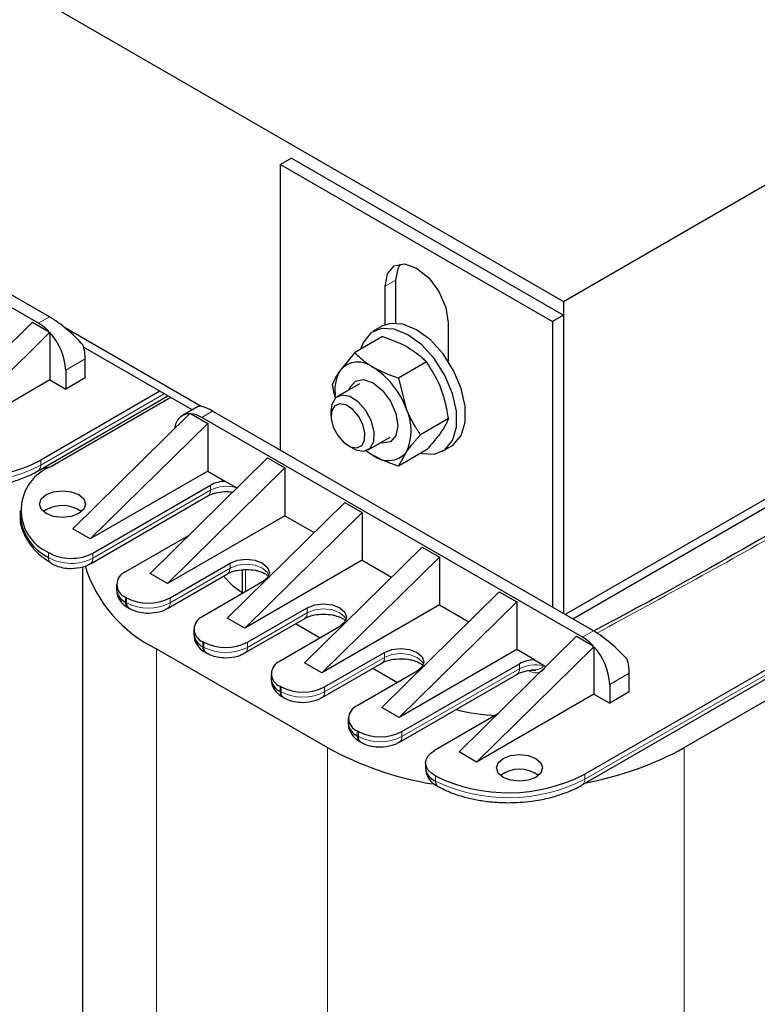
# Model space of a CAD drawing. Header units: millimetres. Extents: x 5 to 418, y 2 to 292.
# Tile 36 of 43: x 363 to 382, y 85 to 110. Entities that reach past the tile are written whole.
import ezdxf

# ---------------------------------------------------------------- set-up
doc = ezdxf.new("R2010")
doc.units = ezdxf.units.MM

msp = doc.modelspace()

# ---------------------------------------------------------------- linework, layer by layer
at = {"color": 7, "linetype": 'Continuous', "lineweight": 25}
for p, q in [((358.5883, 113.7016), (377.4134, 102.8341)), ((377.4134, 102.8341), (388.416, 109.1857)), ((364.0491, 102.4328), (354.1496, 108.1477)), ((363.7662, 102.2696), (353.9267, 107.9498)), ((370.3423, 106.5568), (370.0595, 106.3936)), ((370.3423, 106.5568), (377.4134, 102.4748)), ((370.0595, 106.3936), (377.1305, 102.3115)), ((370.0595, 98.9631), (370.0595, 106.3936)), ((373.0576, 102.2717), (373.0576, 103.3889)), ((372.7748, 102.2265), (372.7748, 103.2256)), ((377.4134, 102.8341), (377.4134, 94.7178)), ((377.4134, 102.4748), (377.1305, 102.3115)), ((377.4134, 102.4748), (377.4134, 94.7178)), ((360.556, 99.2895), (363.6107, 102.294)), ((363.6107, 102.294), (364.0434, 102.0443)), ((367.9931, 100.1069), (364.4449, 102.1552)), ((372.6951, 102.188), (372.4688, 102.0574)), ((374.4153, 102.2786), (374.4153, 101.2795)), ((377.1305, 102.3115), (377.1305, 94.8811)), ((361.0085, 99.0282), (364.0381, 102.0081)), ((364.0381, 102.0081), (364.0632, 102.0226)), ((364.0632, 102.0226), (364.0632, 100.7917)), ((372.7088, 101.9206), (371.9805, 101.5001)), ((367.7583, 100.0138), (364.9403, 101.6406)), ((364.9824, 100.8488), (364.9824, 101.3387)), ((371.9805, 101.5001), (371.6063, 101.0425)), ((373.8519, 101.2607), (373.1236, 100.8402)), ((364.4733, 101.0448), (364.4733, 100.5549)), ((364.9824, 100.8488), (364.4733, 100.5549)), ((373.1236, 100.8402), (373.321, 100.0527)), ((388.416, 101.0203), (377.4559, 94.6932)), ((364.0632, 100.7917), (361.0085, 99.0282)), ((364.0632, 100.7917), (364.4733, 100.5549)), ((372.109, 100.695), (371.5346, 100.3634)), ((388.416, 100.7917), (377.6539, 94.5789)), ((363.7565, 98.4327), (367.1269, 100.3783)), ((366.92, 100.4978), (363.8228, 98.7098)), ((367.2028, 100.3345), (364.1056, 98.5465)), ((367.9022, 100.0969), (367.5089, 99.8698)), ((394.6526, 100.1793), (377.9649, 90.5457)), ((367.6868, 99.9018), (364.6572, 96.9219)), ((367.7119, 99.9163), (367.6868, 99.9018)), ((367.7317, 99.915), (368.1644, 99.6652)), ((377.9084, 94.1055), (368.0089, 99.8203)), ((378.1912, 94.2688), (368.2917, 99.9836)), ((371.3689, 99.9971), (371.3689, 99.8569)), ((377.8986, 90.2686), (394.5864, 99.9022)), ((368.1644, 99.6652), (365.1097, 96.6606)), ((368.1644, 99.6652), (368.1644, 98.4241)), ((374.4234, 99.7876), (373.6952, 99.3671)), ((372.3345, 98.9777), (372.9089, 99.3093)), ((371.813, 99.0875), (371.9345, 99.0174)), ((374.2687, 98.9396), (374.4949, 99.0702)), ((373.8519, 98.9743), (373.1236, 98.5539)), ((373.1236, 98.5539), (373.321, 98.9095)), ((363.8572, 98.4908), (364.0934, 98.5394)), ((369.7201, 98.7672), (366.6654, 95.7626)), ((369.7201, 98.7672), (370.1726, 98.5059)), ((368.1644, 98.4241), (365.1097, 96.6606)), ((370.1726, 98.5059), (367.1179, 95.5013)), ((368.1644, 98.4241), (368.626, 98.1576)), ((370.1726, 98.5059), (370.1726, 97.2648)), ((365.1816, 96.2939), (368.2351, 98.0567)), ((368.626, 98.1576), (368.9249, 97.9851)), ((365.1153, 96.0167), (368.1689, 97.7795)), ((380.5529, 91.2395), (391.9232, 97.8035)), ((371.7282, 97.6079), (368.6735, 94.6033)), ((371.7282, 97.6079), (372.1808, 97.3466)), ((363.2855, 97.4036), (363.2855, 97.2729)), ((363.9642, 97.4198), (363.8937, 97.3709)), ((370.1726, 97.2648), (367.1179, 95.5013)), ((372.1808, 97.3466), (369.1261, 94.342)), ((370.1726, 97.2648), (370.9331, 96.8258)), ((372.1808, 97.3466), (372.1808, 96.1055)), ((365.1097, 96.6606), (364.6572, 96.9219)), ((367.67, 96.7508), (366.029, 95.8034)), ((370.6817, 93.444), (373.7364, 96.4486)), ((373.7364, 96.4486), (374.189, 96.1873)), ((367.1886, 95.1339), (368.7443, 96.032)), ((372.1808, 96.1055), (369.1261, 94.342)), ((371.1343, 93.1827), (374.189, 96.1873)), ((372.1808, 96.1055), (372.9413, 95.6665)), ((374.189, 96.1873), (374.189, 94.9462)), ((364.9137, 95.9352), (364.9137, 74.075)), ((367.1179, 95.5013), (366.6654, 95.7626)), ((367.1223, 94.8568), (368.678, 95.7548)), ((369.0603, 95.857), (369.0603, 95.2678)), ((365.7947, 95.4768), (365.7947, 95.3462)), ((369.5928, 95.5422), (368.0371, 94.6441)), ((372.6899, 92.2847), (375.7446, 95.2893)), ((375.7446, 95.2893), (376.1972, 95.028)), ((366.0572, 95.1339), (366.029, 95.1503)), ((374.189, 94.9462), (371.1343, 93.1827)), ((373.1425, 92.0234), (376.1972, 95.028)), ((374.189, 94.9462), (374.9495, 94.5072)), ((376.1972, 95.028), (376.1972, 93.7869)), ((366.0953, 94.8731), (366.1235, 94.8568)), ((369.1968, 93.9746), (370.7524, 94.8727)), ((369.1261, 94.342), (368.6735, 94.6033)), ((369.1305, 93.6975), (370.6862, 94.5955)), ((370.4501, 94.4593), (371.0917, 94.0889)), ((367.8028, 94.3175), (367.8028, 94.1869)), ((371.601, 94.3829), (370.0453, 93.4848)), ((368.0654, 93.9746), (368.0371, 93.991)), ((374.6981, 91.1254), (377.7528, 94.13)), ((377.7528, 94.13), (378.1855, 93.8802)), ((366.8351, 93.8031), (371.2757, 91.2395)), ((368.1034, 93.7138), (368.1317, 93.6975)), ((371.205, 92.8153), (372.7606, 93.7134)), ((376.1972, 93.7869), (373.1425, 92.0234)), ((375.1506, 90.8641), (378.1803, 93.8441)), ((376.6588, 93.5204), (376.1972, 93.7869)), ((378.1803, 93.8441), (378.2053, 93.8585)), ((378.2053, 93.8585), (378.2053, 92.6276)), ((371.1343, 93.1827), (370.6817, 93.444)), ((371.1387, 92.5382), (372.6943, 93.4362)), ((373.2132, 91.656), (376.2679, 93.4195)), ((376.6588, 93.5204), (376.9576, 93.3479)), ((369.811, 93.1582), (369.811, 93.0276)), ((373.6091, 93.2236), (372.0535, 92.3255)), ((372.4583, 93.3), (373.0999, 92.9296)), ((373.1469, 91.3789), (376.2016, 93.1423)), ((376.5839, 93.2554), (376.6809, 93.2592)), ((379.1246, 92.6847), (379.1246, 93.1746)), ((370.0736, 92.8153), (370.0453, 92.8317)), ((378.2053, 92.6276), (375.1506, 90.8641)), ((378.2053, 92.6276), (378.6155, 92.3908)), ((378.6155, 92.8807), (378.6155, 92.3908)), ((379.1246, 92.6847), (378.6155, 92.3908)), ((370.1116, 92.5545), (370.1399, 92.5382)), ((373.1425, 92.0234), (372.6899, 92.2847)), ((371.8192, 91.9989), (371.8192, 91.8683)), ((375.7028, 92.1136), (374.0628, 91.1669)), ((372.0818, 91.656), (372.0535, 91.6724)), ((372.1198, 91.3952), (372.1481, 91.3789)), ((375.1506, 90.8641), (374.6981, 91.1254)), ((373.8285, 90.8403), (373.8285, 90.7096))]:
    msp.add_line(p, q, dxfattribs=at)
at = {"color": 7, "linetype": 'Continuous', "lineweight": 18}
for p, q in [((373.0576, 103.3889), (372.7748, 103.2256)), ((364.0491, 102.4328), (363.7662, 102.2696)), ((364.9824, 101.3387), (364.4733, 101.0448)), ((367.0331, 100.4324), (363.8228, 98.5792)), ((394.6526, 100.0487), (377.9649, 90.4151)), ((368.2917, 99.9836), (368.0089, 99.8203)), ((363.8228, 98.5792), (363.8228, 98.7098)), ((368.2351, 97.926), (368.2351, 98.0567)), ((368.2351, 97.926), (365.1816, 96.1633)), ((364.028, 96.3072), (364.028, 96.1766)), ((365.1816, 96.1633), (365.1816, 96.2939)), ((368.7443, 96.032), (368.7443, 95.9013)), ((368.7443, 95.9013), (367.1886, 95.0033)), ((369.1482, 95.8656), (369.1482, 95.2855)), ((366.029, 95.0196), (366.029, 95.1503)), ((366.0572, 95.0033), (366.029, 95.0196)), ((366.0572, 95.0033), (366.0572, 95.1339)), ((367.1886, 95.0033), (367.1886, 95.1339)), ((370.7524, 94.742), (369.1968, 93.844)), ((370.7524, 94.8727), (370.7524, 94.742)), ((378.1912, 94.2688), (377.9084, 94.1055)), ((368.0371, 93.8603), (368.0371, 93.991)), ((368.0654, 93.844), (368.0654, 93.9746)), ((369.1968, 93.844), (369.1968, 93.9746)), ((366.8351, 93.8031), (366.8351, 71.3972)), ((368.0654, 93.844), (368.0371, 93.8603)), ((372.7606, 93.7134), (372.7606, 93.5828)), ((372.7606, 93.5828), (371.205, 92.6847)), ((376.2679, 93.2888), (376.2679, 93.4195)), ((376.2679, 93.2888), (373.2132, 91.5254)), ((376.8866, 93.3889), (376.8866, 93.3716)), ((376.9303, 93.3636), (376.9303, 93.3563)), ((376.9557, 93.349), (376.9557, 93.3459)), ((379.1246, 93.1746), (378.6155, 92.8807)), ((370.0453, 92.701), (370.0453, 92.8317)), ((370.0736, 92.6847), (370.0453, 92.701)), ((370.0736, 92.6847), (370.0736, 92.8153)), ((371.205, 92.6847), (371.205, 92.8153)), ((372.0535, 91.5417), (372.0535, 91.6724)), ((372.0818, 91.5254), (372.0818, 91.656)), ((373.2132, 91.5254), (373.2132, 91.656)), ((372.0818, 91.5254), (372.0535, 91.5417)), ((371.2757, 91.2395), (371.2757, 68.8337)), ((380.5529, 91.2395), (380.5529, 68.8337)), ((374.0859, 90.3703), (374.0859, 90.5009)), ((377.9649, 90.4151), (377.9649, 90.5457))]:
    msp.add_line(p, q, dxfattribs=at)
at = {"color": 7, "linetype": 'Continuous', "lineweight": 25, "flags": 128}
for points in [[(372.7748, 103.2256), (372.8372, 103.5521), (373.015, 103.7567), (373.2811, 103.8084), (373.595, 103.6993), (373.9089, 103.446), (374.175, 103.0871), (374.3528, 102.6771), (374.4153, 102.2786)], [(373.0576, 103.3889), (373.12, 103.7154), (373.174, 103.8081)], [(373.7017, 98.8877), (373.7273, 98.8813), (374.0569, 98.8648), (374.3306, 98.9807), (374.5265, 99.2196), (374.6286, 99.562), (374.6286, 99.9804), (374.5265, 100.4407), (374.3306, 100.9057), (374.0569, 101.3377), (373.7273, 101.7017), (373.3687, 101.9683), (373.0101, 102.1157), (372.6806, 102.1322), (372.4068, 102.0163), (372.211, 101.7774), (372.1403, 101.5924)], [(374.4949, 99.0702), (374.5569, 99.1113), (374.7528, 99.3502), (374.8548, 99.6927), (374.8548, 100.111), (374.7528, 100.5713), (374.5569, 101.0363), (374.2831, 101.4683), (373.9536, 101.8324), (373.595, 102.0989), (373.2364, 102.2464), (372.9069, 102.2628), (372.6951, 102.188)], [(371.8458, 100.543), (371.8685, 100.6042), (372.0081, 100.7649), (372.2171, 100.8055), (372.4636, 100.7198), (372.7101, 100.5209), (372.9191, 100.239), (373.0588, 99.9171), (373.1078, 99.6041), (373.0588, 99.3478), (372.9191, 99.1871), (372.7101, 99.1465), (372.6457, 99.1574)], [(371.9345, 99.0174), (372.0125, 98.9786), (372.221, 98.9419), (372.3859, 99.0162), (372.482, 99.1901), (372.4949, 99.4371), (372.4224, 99.7197), (372.2757, 99.9948), (372.077, 100.2206), (371.8567, 100.3626), (371.6482, 100.3992), (371.4833, 100.325), (371.3871, 100.1511), (371.3689, 99.9971)], [(371.5453, 99.3458), (371.7013, 99.1686), (371.8743, 99.0571), (372.038, 99.0283), (372.1675, 99.0866), (372.243, 99.2231), (372.2531, 99.4171), (372.1962, 99.639), (372.0809, 99.8551), (371.9249, 100.0323), (371.7519, 100.1438), (371.5882, 100.1726), (371.4587, 100.1143), (371.3832, 99.9778), (371.3731, 99.7838), (371.43, 99.5619), (371.5453, 99.3458)], [(372.2843, 98.9553), (372.3344, 98.9172), (372.4636, 98.8328)], [(363.9642, 97.8118), (364.1589, 97.8868), (364.3885, 97.9132), (364.6181, 97.8868), (364.8127, 97.8118), (364.9428, 97.6994), (364.9885, 97.5668), (364.9428, 97.4343), (364.8127, 97.3219), (364.6181, 97.2468), (364.3885, 97.2205), (364.1589, 97.2468), (363.9642, 97.3219), (363.8341, 97.4343), (363.7885, 97.5668), (363.8341, 97.6994), (363.9642, 97.8118)], [(368.1689, 97.7795), (368.1689, 97.7795), (368.1732, 97.7822)], [(368.7443, 96.032), (368.9389, 96.1071), (369.1685, 96.1334), (369.3981, 96.1071), (369.5928, 96.032), (369.7228, 95.9196), (369.7685, 95.7871), (369.7228, 95.6545), (369.5928, 95.5422)], [(368.678, 95.7548), (368.678, 95.7548), (368.6823, 95.7575)], [(368.5766, 95.6963), (368.813, 95.4546), (369.0603, 95.2678)], [(370.7524, 94.8727), (370.9471, 94.9478), (371.1767, 94.9741), (371.4063, 94.9478), (371.601, 94.8727), (371.731, 94.7603), (371.7767, 94.6278), (371.731, 94.4952), (371.601, 94.3829)], [(370.6862, 94.5955), (370.6862, 94.5955), (370.6905, 94.5982)], [(372.7606, 93.7134), (372.9553, 93.7885), (373.1849, 93.8148), (373.4145, 93.7885), (373.6091, 93.7134), (373.7392, 93.601), (373.7849, 93.4685), (373.7392, 93.3359), (373.6091, 93.2236)], [(372.6943, 93.4362), (372.6943, 93.4362), (372.6987, 93.4389)], [(374.0859, 90.5009), (373.9793, 90.5704), (373.8989, 90.6508), (373.848, 90.7389), (373.8287, 90.8311), (373.8416, 90.9236), (373.8864, 91.0128), (373.9611, 91.0949), (374.0628, 91.1669)], [(376.6921, 90.4641), (376.4975, 90.389), (376.2679, 90.3626), (376.0383, 90.389), (375.8436, 90.4641), (375.7135, 90.5765), (375.6679, 90.709), (375.7135, 90.8416), (375.8436, 90.9539), (376.0383, 91.029), (376.2679, 91.0554), (376.4975, 91.029), (376.6921, 90.9539), (376.8222, 90.8416), (376.8679, 90.709), (376.8222, 90.5765), (376.6921, 90.4641)]]:
    msp.add_lwpolyline(points, dxfattribs=at)
at = {"color": 7, "linetype": 'Continuous', "lineweight": 18, "flags": 128}
for points in [[(369.7578, 95.7218), (369.7228, 95.789), (369.5928, 95.9013), (369.3981, 95.9764), (369.1685, 96.0028), (368.9389, 95.9764), (368.7443, 95.9013)], [(371.7659, 94.5625), (371.731, 94.6297), (371.601, 94.742), (371.4063, 94.8171), (371.1767, 94.8435), (370.9471, 94.8171), (370.7524, 94.742)], [(373.7741, 93.4032), (373.7392, 93.4704), (373.6091, 93.5828), (373.4145, 93.6578), (373.1849, 93.6842), (372.9553, 93.6578), (372.7606, 93.5828)]]:
    msp.add_lwpolyline(points, dxfattribs=at)
at = {"color": 7, "linetype": 'Continuous', "lineweight": 25}
for centre, radius, start, end in [((363.1406, 101.2169), 1.2245, 42.50309, 59.2745), ((362.9221, 100.9691), 1.5531, 2.79599, 42.71409), ((363.752, 101.3225), 1.2306, 0.7544, 17.83527), ((372.0742, 100.6424), 0.6156, 50.75183, 139.4672), ((371.3048, 99.3098), 2.1487, 20.22711, 57.36203), ((372.4911, 100.5327), 1.0211, 150.04937, 191.38198), ((372.1777, 99.4811), 1.2782, 333.43643, 26.56357), ((367.7017, 99.5246), 0.3918, 88.51517, 179.04202), ((367.656, 99.2401), 0.6791, 58.68972, 83.59275), ((372.8531, 99.3095), 0.6156, 230.75183, 319.4672), ((361.8386, 102.556), 4.3278, 244.03467, 297.28885), ((364.525, 97.411), 1.2105, 110.27102, 245.75898), ((368.637, 97.3078), 0.8499, 90.73744, 118.21458), ((364.3844, 96.6565), 0.8713, 55.07245, 118.82932), ((364.639, 97.39), 1.3585, 184.94255, 243.27273), ((364.6172, 97.3774), 1.2216, 241.16341, 297.51307), ((368.3943, 97.0261), 3.5804, 197.26816, 244.18407), ((366.1529, 95.4768), 0.3493, 110.78342, 249.21658), ((366.195, 95.3861), 0.4024, 185.6948, 245.62534), ((366.1858, 95.0023), 0.1578, 173.70115, 234.98667), ((366.6229, 96.2257), 1.2296, 242.60967, 297.39033), ((368.1611, 94.3175), 0.3493, 110.78342, 249.21658), ((368.2032, 94.2268), 0.4024, 185.6948, 245.62534), ((368.6311, 95.0664), 1.2296, 242.60967, 297.39033), ((377.2827, 93.0529), 1.2245, 42.50309, 59.2745), ((368.1939, 93.843), 0.1578, 173.70115, 234.98667), ((377.0642, 92.805), 1.5531, 2.79599, 42.71409), ((370.1693, 93.1582), 0.3493, 110.78342, 249.21658), ((376.6697, 92.6706), 0.8499, 90.73744, 118.21458), ((377.8941, 93.1584), 1.2306, 0.7544, 17.83527), ((370.2114, 93.0675), 0.4024, 185.6948, 245.62534), ((370.2021, 92.6837), 0.1578, 173.70115, 234.98667), ((370.6393, 93.9071), 1.2296, 242.60967, 297.39033), ((372.1775, 91.9989), 0.3493, 110.78342, 249.21658), ((375.8795, 97.2106), 5.1394, 255.79471, 267.59967), ((372.2196, 91.9082), 0.4024, 185.6948, 245.62534), ((372.6475, 92.7478), 1.2296, 242.60967, 297.39033), ((372.2103, 91.5244), 0.1578, 173.70115, 234.98667), ((375.4137, 98.7754), 8.5973, 241.22839, 260.52435), ((376.5187, 98.497), 8.3033, 280.27186, 299.06841), ((374.2237, 90.7421), 0.3966, 184.69617, 249.66164), ((376.2679, 89.8422), 0.8335, 53.59148, 126.40852), ((374.2383, 90.3513), 0.1536, 172.88225, 236.91045), ((375.9807, 94.3919), 4.3278, 244.03467, 297.28885)]:
    msp.add_arc(centre, radius, start, end, dxfattribs=at)
at = {"color": 7, "linetype": 'Continuous', "lineweight": 18}
for centre, radius, start, end in [((361.8386, 102.4253), 4.3278, 244.03467, 297.28885), ((363.6664, 98.5618), 0.1574, 304.55769, 6.3404), ((368.6612, 97.1028), 0.927, 74.87119, 117.36217), ((368.0729, 97.9106), 0.163, 307.97954, 5.41867), ((364.1914, 96.1621), 0.164, 174.95068, 233.42593), ((364.6172, 97.2467), 1.2216, 241.16341, 297.51307), ((365.0255, 96.1458), 0.1571, 304.16348, 6.3761), ((368.582, 95.886), 0.163, 307.97954, 5.41867), ((366.2136, 94.9859), 0.1573, 173.65222, 235.52359), ((366.6229, 96.0951), 1.2296, 242.60967, 297.39033), ((367.0325, 94.9859), 0.1571, 304.16348, 6.3761), ((370.5902, 94.7267), 0.163, 307.97954, 5.41867), ((368.2218, 93.8266), 0.1573, 173.65222, 235.52359), ((368.6311, 94.9358), 1.2296, 242.60967, 297.39033), ((369.0407, 93.8266), 0.1571, 304.16348, 6.3761), ((372.5983, 93.5674), 0.163, 307.97954, 5.41867), ((376.1157, 93.2695), 0.1534, 304.05635, 7.25583), ((376.6933, 92.4622), 0.9297, 78.00154, 117.23372), ((376.8584, 93.2208), 0.1534, 62.03289, 79.40617), ((370.23, 92.6673), 0.1573, 173.65222, 235.52359), ((370.6393, 93.7765), 1.2296, 242.60967, 297.39033), ((371.0489, 92.6673), 0.1571, 304.16348, 6.3761), ((372.2382, 91.508), 0.1573, 173.65222, 235.52359), ((372.6475, 92.6172), 1.2296, 242.60967, 297.39033), ((373.0571, 91.508), 0.1571, 304.16348, 6.3761), ((375.9807, 94.2612), 4.3278, 244.03467, 297.28885), ((377.8085, 90.3977), 0.1574, 304.55769, 6.3404)]:
    msp.add_arc(centre, radius, start, end, dxfattribs=at)
at = {"color": 7, "linetype": 'Continuous', "lineweight": 25}
for centre, major_axis, ratio, start_param, end_param in [((364.4262, 101.834), (0.7829, -0.699), 0.2446575, 1.1165134, 2.2757929), ((361.9173, 100.3857), (2.0617, 1.9357), 0.2773458, 5.9333206, 5.9640501), ((368.6688, 99.3848), (0.7829, -0.699), 0.2446575, 2.2757929, 3.0611098), ((366.16, 97.9365), (2.0617, 1.9357), 0.2773458, 0.4862965, 0.517026), ((378.5683, 93.6699), (0.7829, -0.699), 0.2446575, 1.1165134, 2.2757929), ((376.0595, 92.2216), (2.0617, 1.9357), 0.2773458, 5.9333206, 5.9640501)]:
    msp.add_ellipse(centre, major_axis=major_axis, ratio=ratio, start_param=start_param, end_param=end_param, dxfattribs=at)
for points, knots in [([(372.7088, 101.9206), (372.894, 101.8562), (373.1294, 101.7744), (373.3267, 101.665), (373.3687, 101.6417)], [0, 0, 0, 0, 0.786664, 1, 1, 1, 1]), ([(373.3687, 101.6417), (373.5142, 101.5441), (373.6931, 101.424), (373.8268, 101.2864), (373.8519, 101.2607)], [0, 0, 0, 0, 0.8126371, 1, 1, 1, 1]), ([(372.4636, 101.1192), (372.4232, 101.1434), (372.2337, 101.2573), (372.092, 101.3932), (371.9805, 101.5001)], [0, 0, 0, 0, 0.213336, 1, 1, 1, 1]), ([(373.1236, 100.8402), (373.079, 100.8547), (372.8406, 100.9319), (372.6327, 101.0352), (372.4636, 101.1192)], [0, 0, 0, 0, 0.1873629, 1, 1, 1, 1]), ([(374.2261, 100.5752), (374.2192, 100.5926), (374.1214, 100.8406), (373.9817, 101.0582), (373.8519, 101.2607)], [0, 0, 0, 0, 0.0701742, 1, 1, 1, 1]), ([(371.6063, 101.0425), (371.5996, 101.0329), (371.582, 101.0076), (371.5455, 100.9526), (371.5099, 100.8945), (371.4793, 100.8394), (371.4585, 100.7993), (371.44, 100.7605), (371.4233, 100.723), (371.4137, 100.6989), (371.409, 100.6869)], [0, 0, 0, 0, 0.0699962, 0.1848087, 0.4152015, 0.5314607, 0.6478485, 0.7650125, 0.882467, 1, 1, 1, 1]), ([(371.4717, 100.3462), (371.4674, 100.3651), (371.456, 100.4151), (371.44, 100.497), (371.4233, 100.5917), (371.4137, 100.6552), (371.409, 100.6869)], [0, 0, 0, 0, 0.1684668, 0.4451254, 0.7224701, 1, 1, 1, 1]), ([(374.4234, 99.7876), (374.413, 99.8543), (374.3974, 99.9546), (374.3705, 100.0869), (374.3479, 100.186), (374.3224, 100.2847), (374.2936, 100.3828), (374.2619, 100.4799), (374.238, 100.5434), (374.2261, 100.5752)], [0, 0, 0, 0, 0.2473684, 0.3712166, 0.4953281, 0.6209981, 0.7468521, 0.8733138, 1, 1, 1, 1]), ([(389.0086, 100.5482), (388.3393, 100.1268), (386.489, 98.9618), (383.4713, 97.1858), (380.536, 95.5122), (378.7885, 94.5816), (378.1957, 94.266)], [0, 0, 0, 0, 0.1936014, 0.5352667, 0.8423664, 1, 1, 1, 1]), ([(373.321, 100.0527), (373.3278, 100.0353), (373.346, 99.9893), (373.3897, 99.888), (373.443, 99.7785), (373.5009, 99.6724), (373.5467, 99.5939), (373.5944, 99.5168), (373.6439, 99.4411), (373.678, 99.3918), (373.6952, 99.3671)], [0, 0, 0, 0, 0.0699962, 0.1849072, 0.4152015, 0.5314608, 0.6478485, 0.7650125, 0.882467, 1, 1, 1, 1]), ([(374.4234, 99.7876), (374.413, 99.762), (374.3974, 99.7237), (374.3705, 99.6686), (374.3479, 99.6255), (374.3224, 99.5803), (374.2936, 99.533), (374.2619, 99.4837), (374.238, 99.4493), (374.2261, 99.432)], [0, 0, 0, 0, 0.24733659, 0.37121665, 0.49532807, 0.62099807, 0.74685206, 0.87331379, 1, 1, 1, 1]), ([(373.321, 98.9095), (373.3278, 98.9192), (373.346, 98.9448), (373.3897, 99.0039), (373.443, 99.0723), (373.5009, 99.1432), (373.5467, 99.1977), (373.5944, 99.2533), (373.6439, 99.3098), (373.678, 99.348), (373.6952, 99.3671)], [0, 0, 0, 0, 0.0699962, 0.1848087, 0.4152015, 0.5314607, 0.6478485, 0.7650125, 0.882467, 1, 1, 1, 1]), ([(374.2261, 99.432), (374.2192, 99.4223), (374.1214, 99.2843), (373.9817, 99.1237), (373.8519, 98.9743)], [0, 0, 0, 0, 0.0701742, 1, 1, 1, 1]), ([(372.4636, 98.8328), (372.4219, 98.8565), (372.351, 98.8969), (372.2974, 98.9452), (372.2753, 98.9651)], [0, 0, 0, 0, 0.5878972, 1, 1, 1, 1]), ([(373.1236, 98.5539), (373.1013, 98.5611), (373.0566, 98.5755), (372.9889, 98.5987), (372.9203, 98.6232), (372.8511, 98.6495), (372.783, 98.6768), (372.7161, 98.7053), (372.6505, 98.7352), (372.5863, 98.7664), (372.5238, 98.7988), (372.4837, 98.8215), (372.4636, 98.8328)], [0, 0, 0, 0, 0.0934816, 0.186999, 0.2877387, 0.38854, 0.4895521, 0.5906468, 0.6927064, 0.7948718, 0.8973755, 1, 1, 1, 1]), ([(361.8429, 97.9705), (362.0431, 97.9776), (362.3242, 97.9876), (362.7233, 98.0532), (363.0493, 98.1292), (363.4032, 98.2556), (363.6419, 98.3582), (363.7472, 98.4287), (363.7548, 98.4338)], [0, 0, 0, 0, 0.2850154, 0.4001139, 0.5888822, 0.7811184, 0.9841446, 1, 1, 1, 1]), ([(368.1743, 97.78), (368.1822, 97.7854), (368.2131, 97.8061), (368.299, 97.8393), (368.4484, 97.879), (368.6325, 97.901), (368.7639, 97.8841), (368.8156, 97.8775)], [0, 0, 0, 0, 0.0664167, 0.2580808, 0.4432733, 0.7808787, 1, 1, 1, 1]), ([(363.295, 97.2746), (363.2921, 97.2481), (363.2747, 97.09), (363.3645, 96.811), (363.5615, 96.4772), (363.8112, 96.2183), (364.0159, 96.0879), (364.0997, 96.0346)], [0, 0, 0, 0, 0.0550183, 0.3279036, 0.579505, 0.8278291, 1, 1, 1, 1]), ([(364.0947, 96.032), (364.1353, 96.0088), (364.2277, 95.9561), (364.405, 95.9048), (364.5427, 95.8969), (364.6159, 95.8927)], [0, 0, 0, 0, 0.2686556, 0.6110338, 1, 1, 1, 1]), ([(364.6159, 95.8927), (364.7225, 95.9016), (364.8699, 95.9139), (365.032, 95.9702), (365.0873, 96.0056), (365.1112, 96.0209)], [0, 0, 0, 0, 0.5983269, 0.8267835, 1, 1, 1, 1]), ([(368.6834, 95.7553), (368.6914, 95.7607), (368.7222, 95.7815), (368.8081, 95.8142), (368.9579, 95.856), (369.0859, 95.863), (369.1685, 95.8675)], [0, 0, 0, 0, 0.0850538, 0.3305005, 0.5676596, 1, 1, 1, 1]), ([(369.1685, 95.8675), (369.2482, 95.8634), (369.3591, 95.8575), (369.501, 95.823), (369.6011, 95.7874), (369.6883, 95.7398), (369.7442, 95.6939), (369.7682, 95.6593), (369.7682, 95.6569), (369.7682, 95.6557)], [0, 0, 0, 0, 0.2272928, 0.3161802, 0.4539924, 0.5871347, 0.7200922, 0.8560416, 1, 1, 1, 1]), ([(365.8043, 95.342), (365.8023, 95.3144), (365.7948, 95.2132), (365.8828, 95.0476), (365.9975, 94.9258), (366.0834, 94.8828), (366.0977, 94.8757)], [0, 0, 0, 0, 0.14155029, 0.52021932, 0.91980304, 1, 1, 1, 1]), ([(366.126, 94.8593), (366.1588, 94.8408), (366.2435, 94.7929), (366.4122, 94.7451), (366.5498, 94.737), (366.6229, 94.7328)], [0, 0, 0, 0, 0.22837398, 0.58961002, 1, 1, 1, 1]), ([(366.6229, 94.7328), (366.7296, 94.7417), (366.8769, 94.7539), (367.039, 94.8102), (367.0944, 94.8457), (367.1182, 94.8609)], [0, 0, 0, 0, 0.5983269, 0.8267835, 1, 1, 1, 1]), ([(370.6916, 94.596), (370.6995, 94.6014), (370.7304, 94.6222), (370.8163, 94.6549), (370.9661, 94.6967), (371.0941, 94.7037), (371.1767, 94.7082)], [0, 0, 0, 0, 0.0850538, 0.3305005, 0.5676596, 1, 1, 1, 1]), ([(371.1767, 94.7082), (371.2564, 94.7041), (371.3673, 94.6982), (371.5092, 94.6637), (371.6093, 94.6281), (371.6965, 94.5805), (371.7524, 94.5346), (371.7763, 94.5), (371.7763, 94.4976), (371.7763, 94.4964)], [0, 0, 0, 0, 0.2272928, 0.3161802, 0.4539924, 0.5871347, 0.7200922, 0.8560416, 1, 1, 1, 1]), ([(367.8125, 94.1827), (367.8105, 94.1551), (367.803, 94.0539), (367.891, 93.8883), (368.0056, 93.7665), (368.0915, 93.7235), (368.1059, 93.7164)], [0, 0, 0, 0, 0.1415503, 0.5202193, 0.919803, 1, 1, 1, 1]), ([(368.1342, 93.7), (368.167, 93.6815), (368.2517, 93.6336), (368.4204, 93.5858), (368.5579, 93.5777), (368.6311, 93.5735)], [0, 0, 0, 0, 0.228374, 0.58961, 1, 1, 1, 1]), ([(368.6311, 93.5735), (368.7378, 93.5824), (368.8851, 93.5946), (369.0472, 93.6509), (369.1026, 93.6864), (369.1264, 93.7016)], [0, 0, 0, 0, 0.5983269, 0.8267835, 1, 1, 1, 1]), ([(372.6998, 93.4367), (372.7077, 93.4421), (372.7386, 93.4629), (372.8244, 93.4956), (372.9743, 93.5374), (373.1022, 93.5444), (373.1849, 93.5489)], [0, 0, 0, 0, 0.0850538, 0.3305005, 0.5676596, 1, 1, 1, 1]), ([(373.1849, 93.5489), (373.2646, 93.5448), (373.3755, 93.5389), (373.5174, 93.5044), (373.6175, 93.4688), (373.7047, 93.4212), (373.7606, 93.3753), (373.7845, 93.3407), (373.7845, 93.3383), (373.7845, 93.3371)], [0, 0, 0, 0, 0.2272928, 0.3161802, 0.4539924, 0.5871347, 0.7200922, 0.8560416, 1, 1, 1, 1]), ([(376.2057, 93.142), (376.214, 93.1476), (376.2452, 93.1687), (376.3316, 93.2017), (376.4815, 93.2435), (376.6095, 93.2505), (376.6921, 93.255)], [0, 0, 0, 0, 0.0891538, 0.3335006, 0.569597, 1, 1, 1, 1]), ([(369.8207, 93.0234), (369.8187, 92.9958), (369.8112, 92.8946), (369.8992, 92.729), (370.0138, 92.6072), (370.0997, 92.5642), (370.1141, 92.5571)], [0, 0, 0, 0, 0.14155029, 0.52021932, 0.91980304, 1, 1, 1, 1]), ([(370.1424, 92.5407), (370.1752, 92.5222), (370.2599, 92.4743), (370.4286, 92.4265), (370.5661, 92.4184), (370.6393, 92.4142)], [0, 0, 0, 0, 0.228374, 0.58961, 1, 1, 1, 1]), ([(370.6393, 92.4142), (370.7459, 92.4231), (370.8933, 92.4353), (371.0554, 92.4916), (371.1107, 92.5271), (371.1346, 92.5423)], [0, 0, 0, 0, 0.5983269, 0.8267835, 1, 1, 1, 1]), ([(371.8289, 91.8641), (371.8268, 91.8365), (371.8194, 91.7353), (371.9074, 91.5697), (372.022, 91.4479), (372.1079, 91.4049), (372.1223, 91.3978)], [0, 0, 0, 0, 0.14155029, 0.52021932, 0.91980304, 1, 1, 1, 1]), ([(372.1505, 91.3814), (372.1834, 91.3629), (372.2681, 91.315), (372.4367, 91.2672), (372.5743, 91.2591), (372.6475, 91.2549)], [0, 0, 0, 0, 0.228374, 0.58961, 1, 1, 1, 1]), ([(372.6475, 91.2549), (372.7541, 91.2638), (372.9015, 91.276), (373.0636, 91.3323), (373.1189, 91.3678), (373.1428, 91.383)], [0, 0, 0, 0, 0.59832692, 0.82678345, 1, 1, 1, 1]), ([(373.8384, 90.7125), (373.8361, 90.6826), (373.8281, 90.579), (373.9161, 90.4106), (374.0384, 90.2841), (374.1328, 90.2377), (374.1553, 90.2267)], [0, 0, 0, 0, 0.1455098, 0.5037292, 0.8817339, 1, 1, 1, 1]), ([(374.1561, 90.2263), (374.2517, 90.1775), (374.4638, 90.0692), (374.8072, 89.9586), (375.1634, 89.8769), (375.5444, 89.8195), (375.8241, 89.8112), (375.985, 89.8064)], [0, 0, 0, 0, 0.1857434, 0.4121191, 0.5797237, 0.7581393, 1, 1, 1, 1]), ([(375.985, 89.8064), (376.1853, 89.8135), (376.4663, 89.8235), (376.8655, 89.8891), (377.1914, 89.9651), (377.5454, 90.0915), (377.784, 90.1941), (377.8893, 90.2646), (377.897, 90.2698)], [0, 0, 0, 0, 0.2850154, 0.4001139, 0.5888822, 0.7811184, 0.9841446, 1, 1, 1, 1])]:
    msp.add_open_spline(points, degree=3, knots=knots, dxfattribs=at)
at = {"color": 7, "linetype": 'Continuous', "lineweight": 18}
for points, knots in [([(389.1818, 100.5292), (387.2756, 99.3545), (383.7543, 97.1845), (380.0018, 95.148), (378.2806, 94.214)], [0, 0, 0, 0, 0.5413221, 1, 1, 1, 1]), ([(376.9303, 93.3563), (376.9296, 93.3449), (376.928, 93.3212), (376.9108, 93.2783), (376.8608, 93.2241), (376.7661, 93.1838), (376.6353, 93.1762), (376.5379, 93.2184), (376.4891, 93.2396)], [0, 0, 0, 0, 0.0535869, 0.1120197, 0.2511853, 0.5006384, 0.7497265, 1, 1, 1, 1]), ([(376.6809, 93.2592), (376.7024, 93.263), (376.7396, 93.2696), (376.7783, 93.2813), (376.7974, 93.2881), (376.8024, 93.29), (376.804, 93.2906), (376.8237, 93.2982), (376.8526, 93.3118), (376.8772, 93.3373), (376.8854, 93.3565), (376.8862, 93.3667), (376.8866, 93.3716)], [0, 0, 0, 0, 0.2495319, 0.4316634, 0.479446, 0.492733, 0.4967386, 0.4989884, 0.7485423, 0.887979, 0.9465246, 1, 1, 1, 1])]:
    msp.add_open_spline(points, degree=3, knots=knots, dxfattribs=at)

doc.saveas('drawing.dxf')
